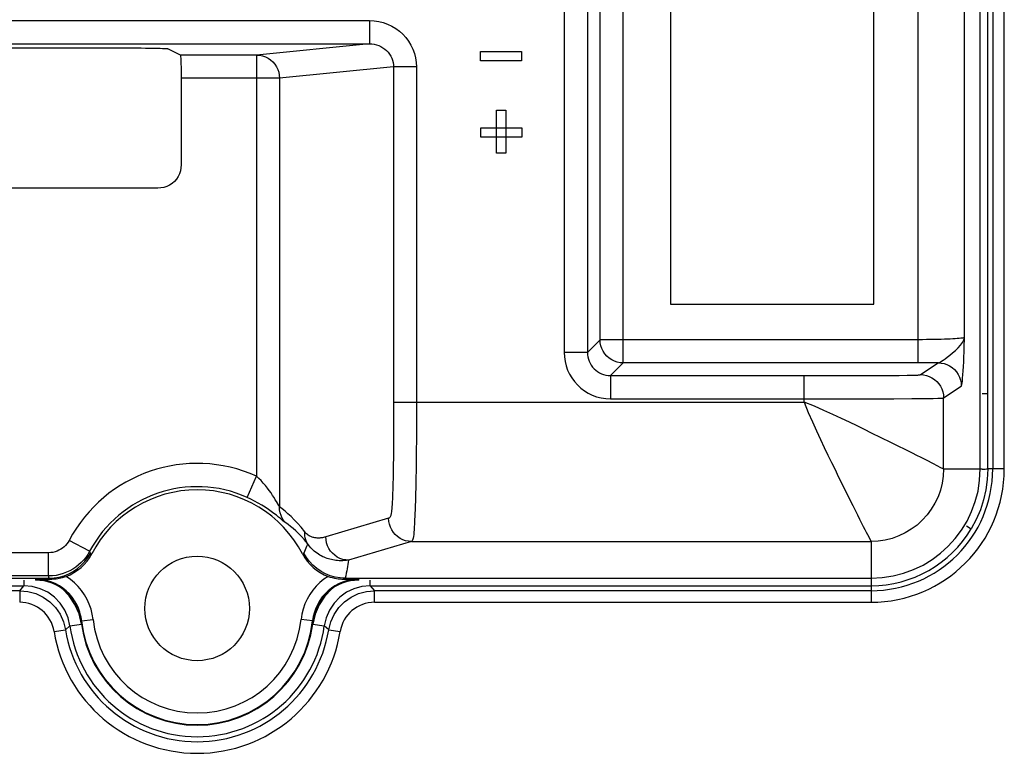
# Model space of a CAD drawing. Header units: millimetres. Extents: x 0 to 1682, y 0 to 1188.
# Tile 49 of 73: x 1283 to 1325, y 600 to 631. Entities that reach past the tile are written whole.
import ezdxf

# ---------------------------------------------------------------- set-up
doc = ezdxf.new("R2010")
doc.units = ezdxf.units.MM
doc.header["$LTSCALE"] = 92.51
doc.layers.add('PROCESSING_MODULE_COVER-SHAPE', color=7, linetype='CONTINUOUS')
doc.layers.add('REAR_CASE_15_RT1540__2024-SHAPE', color=7, linetype='CONTINUOUS')

msp = doc.modelspace()

# ---------------------------------------------------------------- linework, layer by layer
at = {"layer": 'PROCESSING_MODULE_COVER-SHAPE', "color": 7, "linetype": 'Continuous'}
for p, q in [((1324.098554, 611.777414), (1324.098554, 749.777414)), ((1308.739243, 616.343712), (1308.739243, 643.211116)), ((1321.430231, 616.343712), (1321.430231, 643.211116)), ((1306.19326, 642.758927), (1306.19326, 616.795901)), ((1307.192651, 642.758927), (1307.192651, 616.795901)), ((1307.739852, 617.343103), (1307.739852, 642.211725)), ((1323.42749, 617.442382), (1323.42749, 642.112446)), ((1310.773554, 640.677414), (1310.773554, 618.877414)), ((1319.523554, 618.877414), (1319.523554, 640.677414)), ((1138.234153, 631.075036), (1297.814601, 631.075036)), ((1297.814601, 631.075036), (1297.814601, 630.075188)), ((1138.234153, 630.075188), (1297.814601, 630.075188)), ((1297.814601, 630.075188), (1292.959455, 629.594564)), ((1187.663268, 629.900333), (1287.354086, 629.900118)), ((1289.676941, 629.594564), (1289.132622, 629.866641)), ((1302.599201, 629.750478), (1304.364125, 629.750478)), ((1302.599201, 629.350847), (1302.599201, 629.750478)), ((1304.364125, 629.750478), (1304.364125, 629.350847)), ((1292.959455, 629.594564), (1289.676941, 629.594564)), ((1292.959455, 629.594564), (1292.959455, 611.465587)), ((1304.364125, 629.350847), (1302.599201, 629.350847)), ((1298.854492, 629.080793), (1293.944262, 628.594717)), ((1298.854492, 629.080793), (1298.85437, 614.342187)), ((1299.8393, 629.080793), (1298.854492, 629.080793)), ((1299.8393, 629.080793), (1299.83886, 614.070122)), ((1289.710952, 628.724806), (1289.711252, 624.864107)), ((1293.944262, 628.594717), (1289.711252, 628.594717)), ((1293.944262, 628.594717), (1293.944262, 610.149064)), ((1303.288565, 627.216092), (1303.688541, 627.216092)), ((1303.288565, 625.372965), (1303.288565, 627.216092)), ((1303.688541, 627.216092), (1303.688541, 625.372965)), ((1302.604024, 626.457137), (1304.373427, 626.457137)), ((1302.604024, 626.057161), (1302.604024, 626.457137)), ((1304.373427, 626.457137), (1304.373427, 626.057161)), ((1304.373427, 626.057161), (1302.604024, 626.057161)), ((1303.688541, 625.372965), (1303.288565, 625.372965)), ((1288.711861, 623.864716), (1221.085247, 623.864716)), ((1310.773554, 618.877414), (1319.523554, 618.877414)), ((1307.192651, 616.795901), (1307.739852, 617.343103)), ((1321.430231, 617.343103), (1307.739852, 617.343103)), ((1307.192651, 616.795901), (1306.19326, 616.795901)), ((1308.192042, 615.79651), (1308.739243, 616.343712)), ((1321.651383, 616.344009), (1308.739243, 616.343712)), ((1321.521716, 615.839753), (1322.284545, 616.348049)), ((1308.192042, 615.79651), (1316.528568, 615.79651)), ((1308.192042, 615.79651), (1308.192042, 614.79712)), ((1316.528568, 615.79651), (1317.694795, 615.796913)), ((1316.528568, 614.6474), (1316.528568, 615.79651)), ((1317.694795, 615.796913), (1319.106236, 615.79908)), ((1319.106236, 615.79908), (1320.026446, 615.802498)), ((1320.026446, 615.802498), (1320.611317, 615.806487)), ((1320.611317, 615.806487), (1320.956284, 615.810265)), ((1320.956284, 615.810265), (1321.134623, 615.81309)), ((1321.134623, 615.81309), (1321.266283, 615.816001)), ((1322.520346, 614.840363), (1323.283177, 615.348659)), ((1321.154933, 614.809412), (1321.952433, 614.817486)), ((1322.520346, 611.777414), (1322.520346, 614.840363)), ((1298.854492, 614.6474), (1316.528568, 614.6474)), ((1308.192042, 614.79712), (1316.528568, 614.79712)), ((1316.528568, 614.79712), (1317.661455, 614.797483)), ((1317.661455, 614.797483), (1319.276407, 614.799933)), ((1319.276407, 614.799933), (1320.379711, 614.804131)), ((1320.379711, 614.804131), (1321.154933, 614.809412)), ((1298.85437, 614.342187), (1298.853387, 613.767932)), ((1299.83886, 614.070122), (1299.837534, 613.534398)), ((1298.853387, 613.767932), (1298.851411, 613.240419)), ((1298.851411, 613.240419), (1298.848418, 612.755939)), ((1299.837534, 613.534398), (1299.835311, 613.037455)), ((1320.25509, 612.918051), (1319.426958, 613.326641)), ((1298.848418, 612.755939), (1298.844367, 612.310717)), ((1299.835311, 613.037455), (1299.832165, 612.575459)), ((1298.844367, 612.310717), (1298.8392, 611.901943)), ((1299.832165, 612.575459), (1299.828055, 612.1449)), ((1299.828055, 612.1449), (1299.822929, 611.742904)), ((1322.427255, 611.815577), (1322.220979, 611.92773)), ((1292.549177, 610.554295), (1292.959455, 611.465587)), ((1299.822929, 611.742904), (1299.816726, 611.367041)), ((1322.520346, 611.777414), (1324.18583, 611.777414)), ((1299.816726, 611.367041), (1299.809369, 611.014833)), ((1318.610688, 610.208191), (1318.814415, 609.79875)), ((1299.767061, 609.797681), (1299.753611, 609.533163)), ((1299.779584, 610.076778), (1299.767061, 609.797681)), ((1298.636143, 609.654252), (1295.935394, 608.851537)), ((1299.753611, 609.533163), (1299.733208, 609.164201)), ((1285.7721, 608.234992), (1284.889504, 608.703828)), ((1299.620951, 608.655623), (1296.920201, 607.852908)), ((1299.620951, 608.655623), (1319.398554, 608.655623)), ((1319.398554, 608.655623), (1319.398554, 606.990139)), ((1284.007113, 608.17312), (1178.737654, 608.17312)), ((1284.007113, 607.174491), (1284.007113, 608.17312)), ((1285.803675, 608.157247), (1285.7721, 608.234992)), ((1285.864654, 608.123122), (1285.803675, 608.157247)), ((1294.993433, 608.157247), (1294.932454, 608.123122)), ((1162.767861, 607.077414), (1284.029247, 607.077414)), ((1284.007113, 607.174491), (1178.737654, 607.174491)), ((1283.438117, 607.033928), (1283.600663, 607.035339)), ((1283.438117, 607.033928), (1283.442932, 606.990139)), ((1283.600663, 607.035339), (1284.094007, 607.039236)), ((1284.029247, 607.077414), (1284.007113, 607.174491)), ((1284.094007, 607.039236), (1284.027765, 607.077414)), ((1296.769343, 607.077414), (1296.703101, 607.039236)), ((1296.703101, 607.039236), (1297.358991, 607.033928)), ((1296.767861, 607.077414), (1319.398554, 607.077414)), ((1297.354176, 606.990139), (1297.358991, 607.033928)), ((1285.430302, 605.214857), (1285.401767, 605.394159)), ((1285.426872, 605.246026), (1285.92404, 605.299165)), ((1295.370237, 605.246026), (1294.873069, 605.299165)), ((1295.395341, 605.394159), (1295.366806, 605.214857))]:
    msp.add_line(p, q, dxfattribs=at)
for points in [[(1297.814601, 631.075036), (1298.017122, 631.064869), (1298.21489, 631.03577), (1298.408694, 630.987413), (1298.596171, 630.920776), (1298.775759, 630.836362), (1298.945846, 630.735275), (1299.104784, 630.618246), (1299.251121, 630.486885), (1299.383113, 630.342531), (1299.499989, 630.186725), (1299.600485, 630.021355), (1299.684328, 629.846719), (1299.751213, 629.662799), (1299.799972, 629.472426), (1299.829175, 629.278777), (1299.8393, 629.080793)], [(1297.814601, 630.075188), (1297.918439, 630.07055), (1298.020719, 630.056148), (1298.120482, 630.032266), (1298.216937, 629.999201), (1298.309329, 629.957276), (1298.396767, 629.906945), (1298.47849, 629.848684), (1298.553635, 629.783169), (1298.621432, 629.711182), (1298.681372, 629.633416), (1298.732854, 629.550843), (1298.775813, 629.463638), (1298.810049, 629.37178), (1298.834819, 629.276608), (1298.849691, 629.179338), (1298.854492, 629.080793)], [(1287.354086, 629.900118), (1287.780173, 629.898457), (1287.983531, 629.897025), (1288.176587, 629.89521), (1288.357221, 629.89304), (1288.523018, 629.890534), (1288.672265, 629.88773), (1288.802852, 629.884654), (1288.913552, 629.88135), (1289.002661, 629.877852), (1289.0695, 629.874206), (1289.112664, 629.870476), (1289.132622, 629.866641)], [(1289.676941, 629.594564), (1289.681481, 629.583677), (1289.685862, 629.556751), (1289.690119, 629.513361), (1289.694147, 629.454786), (1289.697873, 629.381642), (1289.701243, 629.295498), (1289.704191, 629.197492), (1289.706678, 629.089536), (1289.70865, 628.97321), (1289.710089, 628.850639), (1289.710952, 628.724806)], [(1292.959455, 629.594564), (1293.087893, 629.585629), (1293.214136, 629.559768), (1293.336025, 629.517423), (1293.451481, 629.459318), (1293.558541, 629.38644), (1293.655358, 629.300045), (1293.740265, 629.201635), (1293.811838, 629.092877), (1293.868898, 628.975535), (1293.910372, 628.85185), (1293.935582, 628.724208), (1293.944262, 628.594717)], [(1289.711252, 624.864107), (1289.702442, 624.73248), (1289.677191, 624.605298), (1289.635073, 624.481537), (1289.577369, 624.364264), (1289.504683, 624.255668), (1289.418611, 624.157356), (1289.320299, 624.071285), (1289.211703, 623.998599), (1289.09443, 623.940894), (1288.97067, 623.898777), (1288.843488, 623.873526), (1288.711861, 623.864716)], [(1323.42749, 617.442382), (1323.410688, 617.433222), (1323.378809, 617.424262), (1323.332056, 617.415449), (1323.271316, 617.406941), (1323.197919, 617.398864), (1323.113098, 617.391256), (1323.018609, 617.384205), (1322.915199, 617.377689), (1322.803875, 617.371719), (1322.684842, 617.366279), (1322.55861, 617.36136), (1322.424122, 617.356955), (1322.279997, 617.353024), (1322.126315, 617.349653), (1321.961851, 617.34688), (1321.789479, 617.344807), (1321.612016, 617.343562), (1321.430231, 617.343103)], [(1322.284529, 616.348051), (1322.327209, 616.357846), (1322.379772, 616.379254), (1322.437991, 616.412571), (1322.506848, 616.458574), (1322.587226, 616.518415), (1322.681143, 616.592056), (1322.791047, 616.680319), (1322.908695, 616.779525), (1323.030126, 616.884486), (1323.146642, 616.993956), (1323.251708, 617.1053), (1323.337143, 617.217789), (1323.396546, 617.330675), (1323.427484, 617.442382)], [(1323.283177, 615.348659), (1323.294898, 615.367052), (1323.306702, 615.409153), (1323.318607, 615.474289), (1323.330562, 615.564479), (1323.342589, 615.681913), (1323.354479, 615.825405), (1323.366151, 615.997938), (1323.37724, 616.189206), (1323.387272, 616.390941), (1323.396497, 616.600014), (1323.404936, 616.810704), (1323.412804, 617.022525), (1323.42749, 617.442382)], [(1308.739243, 616.343712), (1308.608897, 616.352407), (1308.480777, 616.378028), (1308.357074, 616.420135), (1308.239899, 616.47801), (1308.131254, 616.550664), (1308.032997, 616.636857), (1307.946805, 616.735114), (1307.874151, 616.843758), (1307.816275, 616.960933), (1307.774168, 617.084637), (1307.748548, 617.212756), (1307.739852, 617.343103)], [(1306.19326, 616.795901), (1306.203169, 616.599219), (1306.231375, 616.40723), (1306.278111, 616.219373), (1306.342676, 616.037332), (1306.424794, 615.861954), (1306.52342, 615.695196), (1306.637901, 615.538829), (1306.766784, 615.394258), (1306.908618, 615.263303), (1307.062742, 615.146492), (1307.228106, 615.04464), (1307.404423, 614.958713), (1307.592319, 614.889366), (1307.788009, 614.83834), (1307.98747, 614.807836), (1308.192042, 614.79712)], [(1307.192651, 616.795901), (1307.197338, 616.697887), (1307.211495, 616.601352), (1307.23479, 616.507337), (1307.266988, 616.416246), (1307.307956, 616.328483), (1307.357262, 616.24508), (1307.414444, 616.166843), (1307.478909, 616.094576), (1307.549837, 616.029116), (1307.626917, 615.970722), (1307.709639, 615.919882), (1307.797851, 615.876926), (1307.891817, 615.842225), (1307.989805, 615.8169), (1308.090134, 615.801583), (1308.192042, 615.79651)], [(1322.284545, 616.348049), (1322.07854, 616.346178), (1321.867486, 616.344831), (1321.651383, 616.344009)], [(1322.284545, 616.348049), (1322.41474, 616.339282), (1322.542713, 616.313604), (1322.66628, 616.271455), (1322.783331, 616.213552), (1322.891867, 616.140886), (1322.990036, 616.054695), (1323.076163, 615.956452), (1323.148776, 615.847833), (1323.206636, 615.730693), (1323.248756, 615.60703), (1323.274415, 615.478957), (1323.283177, 615.348659)], [(1321.266283, 615.816001), (1321.314898, 615.817428), (1321.355002, 615.818919), (1321.389393, 615.820548), (1321.418579, 615.822352), (1321.444166, 615.824433), (1321.465653, 615.826679), (1321.482908, 615.829045), (1321.496429, 615.831436), (1321.506445, 615.833757), (1321.513625, 615.835958), (1321.518809, 615.837947), (1321.521716, 615.839753)], [(1321.521716, 615.839753), (1321.651913, 615.830985), (1321.779887, 615.805307), (1321.903454, 615.763156), (1322.020505, 615.705253), (1322.129041, 615.632585), (1322.22721, 615.546394), (1322.313335, 615.448151), (1322.385947, 615.339532), (1322.443807, 615.222392), (1322.485925, 615.098731), (1322.511584, 614.970659), (1322.520346, 614.840363)], [(1321.952433, 614.817486), (1322.070218, 614.818836), (1322.268822, 614.821927)], [(1322.268822, 614.821927), (1322.343057, 614.82376), (1322.397247, 614.825813), (1322.437045, 614.827995), (1322.465511, 614.830254), (1322.485712, 614.832516), (1322.499941, 614.834704), (1322.509679, 614.836776), (1322.51621, 614.838654), (1322.520346, 614.840362)], [(1319.426958, 613.326641), (1319.12436, 613.474927), (1318.807471, 613.629132), (1318.475603, 613.789163), (1318.127201, 613.955233), (1317.760603, 614.126562), (1317.373646, 614.30109), (1316.963298, 614.476204), (1316.528568, 614.6474)], [(1316.528568, 614.6474), (1316.699761, 614.212682), (1316.874875, 613.802339), (1317.049404, 613.415382), (1317.220735, 613.048781), (1317.386806, 612.700375), (1317.546837, 612.368503), (1317.701043, 612.051608), (1317.849331, 611.749002), (1317.991751, 611.459749), (1318.610688, 610.208191)], [(1322.220979, 611.92773), (1322.122834, 611.980233), (1322.008482, 612.040469), (1321.875804, 612.109222), (1321.725837, 612.185907), (1321.559236, 612.270211), (1321.377115, 612.361604), (1321.179626, 612.460084), (1320.25509, 612.918051)], [(1298.8392, 611.901943), (1298.832846, 611.527721), (1298.829197, 611.353132), (1298.825219, 611.186639), (1298.820897, 611.02823), (1298.816214, 610.877734), (1298.811166, 610.735422), (1298.805738, 610.601369), (1298.79994, 610.475997), (1298.793763, 610.359552), (1298.787251, 610.252642), (1298.78041, 610.15575), (1298.773348, 610.069501), (1298.766153, 609.994881), (1298.758887, 609.931282), (1298.751754, 609.879299), (1298.744412, 609.836318), (1298.736863, 609.800658), (1298.728281, 609.770116), (1298.717846, 609.74147), (1298.705538, 609.716095), (1298.690947, 609.694064), (1298.674415, 609.67606), (1298.656173, 609.662878), (1298.636143, 609.654252)], [(1293.811623, 610.375173), (1293.764327, 610.45442), (1293.709257, 610.54424), (1293.646896, 610.641777), (1293.578067, 610.744778), (1293.503112, 610.85128), (1293.422874, 610.958933), (1293.337493, 611.06664), (1293.246954, 611.173253), (1293.152845, 611.276574), (1293.056803, 611.373696), (1292.959455, 611.465587)], [(1322.520346, 611.777414), (1322.505047, 611.47194), (1322.459934, 611.16921), (1322.385355, 610.872071), (1322.282008, 610.583567), (1322.150936, 610.306644), (1321.993386, 610.043904), (1321.810879, 609.797878), (1321.605163, 609.570913), (1321.378203, 609.365181), (1321.132175, 609.182656), (1320.869429, 609.025088), (1320.592497, 608.893999), (1320.303992, 608.790642), (1320.006844, 608.716052), (1319.704081, 608.670926), (1319.398554, 608.655623)], [(1322.520346, 611.777414), (1322.502049, 611.779693), (1322.470564, 611.793225), (1322.427255, 611.815577)], [(1299.809369, 611.014833), (1299.800769, 610.683708), (1299.795975, 610.525395), (1299.790848, 610.37158), (1299.785378, 610.22215), (1299.779584, 610.076778)], [(1293.983979, 609.642442), (1293.904051, 609.708515), (1293.810834, 609.783445), (1293.705722, 609.864845), (1293.589606, 609.950904), (1293.463352, 610.039866), (1293.328243, 610.129891), (1293.184563, 610.219964), (1293.032294, 610.309318), (1292.874122, 610.395763), (1292.713426, 610.477277), (1292.549177, 610.554295)], [(1293.944262, 610.149064), (1293.930006, 610.171438), (1293.910164, 610.205162), (1293.811623, 610.375173)], [(1294.209897, 609.45511), (1294.129163, 609.55215), (1294.061763, 609.65914), (1294.00882, 609.774293), (1293.971215, 609.895693), (1293.949576, 610.021314), (1293.944262, 610.149064)], [(1295.027091, 609.074914), (1294.87241, 609.266867), (1294.723179, 609.439792), (1294.579362, 609.592465), (1294.441066, 609.728556), (1294.308379, 609.850943), (1294.181323, 609.960771), (1294.059958, 610.060408), (1293.944262, 610.149064)], [(1318.814415, 609.79875), (1318.905812, 609.616626), (1318.990119, 609.450023), (1319.066806, 609.300057), (1319.135557, 609.167386), (1319.195789, 609.053042), (1319.248285, 608.954908), (1319.360409, 608.748678)], [(1294.209897, 609.45511), (1294.185716, 609.473256), (1294.151437, 609.501229), (1294.107071, 609.53849), (1293.983979, 609.642442)], [(1295.15019, 608.568712), (1295.01592, 608.729129), (1294.885326, 608.872332), (1294.760142, 608.998672), (1294.640118, 609.111004), (1294.524959, 609.2116), (1294.414929, 609.301622), (1294.309665, 609.382721), (1294.209897, 609.45511)], [(1299.620951, 608.655623), (1299.493142, 608.665245), (1299.367494, 608.691595), (1299.246134, 608.734227), (1299.131112, 608.792419), (1299.024376, 608.865187), (1298.927729, 608.951301), (1298.842807, 609.049304), (1298.771046, 609.157539), (1298.713659, 609.274175), (1298.671618, 609.397238), (1298.645632, 609.524649), (1298.636143, 609.654252)], [(1295.935394, 608.851537), (1295.886219, 608.838156), (1295.839329, 608.827179), (1295.794825, 608.818738), (1295.752405, 608.812442), (1295.711899, 608.807984), (1295.673013, 608.805235), (1295.635482, 608.803972), (1295.599046, 608.804158), (1295.563437, 608.805666), (1295.528411, 608.808544), (1295.493659, 608.812762), (1295.45911, 608.818419), (1295.424576, 608.825568), (1295.39011, 608.834315), (1295.355704, 608.84473), (1295.321358, 608.85697), (1295.28714, 608.871085), (1295.252831, 608.88746), (1295.218442, 608.906128), (1295.183354, 608.928188), (1295.147086, 608.953975), (1295.109235, 608.98581), (1295.069166, 609.026427), (1295.027091, 609.074914)], [(1295.15019, 608.568712), (1295.110296, 608.64652), (1295.07786, 608.72787), (1295.053151, 608.812089), (1295.036371, 608.898482), (1295.027661, 608.986332), (1295.027091, 609.074914)], [(1299.733208, 609.164201), (1299.726248, 609.054113), (1299.718711, 608.954935), (1299.710041, 608.87071), (1299.699569, 608.803659), (1299.687373, 608.751607), (1299.673233, 608.713247), (1299.657375, 608.685666), (1299.639967, 608.666848), (1299.620953, 608.655623)], [(1284.889504, 608.703828), (1284.843084, 608.625663), (1284.791328, 608.553379), (1284.734189, 608.48704), (1284.671813, 608.426454), (1284.604345, 608.37132), (1284.531743, 608.322028), (1284.453766, 608.278599), (1284.371159, 608.24184), (1284.284254, 608.212398), (1284.194053, 608.190773), (1284.101812, 608.17777), (1284.007113, 608.17312)], [(1295.15019, 608.568712), (1295.127244, 608.5042), (1295.103162, 608.438134), (1295.077909, 608.370723), (1295.051312, 608.301582), (1295.023173, 608.230344), (1294.993433, 608.157247)], [(1296.920201, 607.852908), (1296.831477, 607.841282), (1296.7465, 607.833681), (1296.665574, 607.829661), (1296.588222, 607.828791), (1296.51417, 607.830729), (1296.442984, 607.835194), (1296.374267, 607.841983), (1296.307605, 607.850958), (1296.242604, 607.86204), (1296.178841, 607.875226), (1296.115877, 607.890574), (1296.053462, 607.908172), (1295.991248, 607.928175), (1295.929207, 607.950698), (1295.867222, 607.975907), (1295.805331, 608.003948), (1295.743619, 608.034954), (1295.68195, 608.069215), (1295.620499, 608.10687), (1295.558651, 608.148674), (1295.4965, 608.195008), (1295.432734, 608.247673), (1295.367187, 608.307863), (1295.298311, 608.379083), (1295.224847, 608.466047), (1295.15019, 608.568711)], [(1296.920201, 607.852908), (1296.792392, 607.862531), (1296.666745, 607.888881), (1296.545385, 607.931512), (1296.430363, 607.989704), (1296.323627, 608.062473), (1296.22698, 608.148587), (1296.142058, 608.24659), (1296.070297, 608.354824), (1296.01291, 608.47146), (1295.970869, 608.594524), (1295.944883, 608.721935), (1295.935394, 608.851537)], [(1319.360409, 608.748678), (1319.382752, 608.705385), (1319.396277, 608.673913), (1319.398554, 608.655623)], [(1285.7721, 608.234992), (1285.693811, 608.10072), (1285.606615, 607.974643), (1285.511712, 607.857548), (1285.409169, 607.748826), (1285.299091, 607.648315), (1285.181503, 607.556044), (1285.05611, 607.472045), (1284.923348, 607.397023), (1284.783291, 607.331505), (1284.636879, 607.276433), (1284.484891, 607.232548), (1284.328473, 607.200577), (1284.168922, 607.181097), (1284.007113, 607.174491)], [(1284.029247, 607.077414), (1284.246886, 607.089533), (1284.462053, 607.125286), (1284.672215, 607.184299), (1284.874757, 607.265872), (1285.067157, 607.368986), (1285.247188, 607.492433), (1285.412721, 607.634757), (1285.561795, 607.79428), (1285.69264, 607.969136), (1285.803675, 608.157247)], [(1284.757079, 607.157551), (1284.931823, 607.229031), (1285.097667, 607.315728), (1285.255288, 607.418131), (1285.402657, 607.534777), (1285.53829, 607.664763), (1285.661228, 607.806896), (1285.769834, 607.959495), (1285.864654, 608.123122)], [(1294.932454, 608.123122), (1295.027275, 607.959495), (1295.135881, 607.806895), (1295.258819, 607.664762), (1295.394452, 607.534777), (1295.541821, 607.418131), (1295.699442, 607.315728), (1295.865286, 607.22903), (1296.04003, 607.15755)], [(1296.769343, 607.077414), (1296.55099, 607.089448), (1296.335364, 607.125217), (1296.125068, 607.184239), (1295.922495, 607.265805), (1295.729951, 607.368986), (1295.549795, 607.49253), (1295.384187, 607.634948), (1295.235111, 607.794523), (1295.104349, 607.969319), (1294.993433, 608.157247)], [(1296.920201, 607.852908), (1296.905258, 607.762332), (1296.889387, 607.670846), (1296.872693, 607.578869), (1296.854865, 607.485141), (1296.835706, 607.388732), (1296.814973, 607.289078), (1296.79232, 607.185196), (1296.767861, 607.077414)], [(1284.944746, 606.349117), (1284.900075, 606.398603), (1284.768711, 606.526981), (1284.62604, 606.64283), (1284.473347, 606.74509), (1284.311815, 606.83295), (1284.143369, 606.905425), (1283.969928, 606.961907), (1283.793327, 607.002122), (1283.615618, 607.026033), (1283.438117, 607.033928)], [(1285.02481, 606.213849), (1284.906111, 606.353392), (1284.77498, 606.48194), (1284.632479, 606.597737), (1284.480452, 606.699942), (1284.320954, 606.787114), (1284.154401, 606.859295), (1283.981073, 606.916246), (1283.803438, 606.957374), (1283.624378, 606.981921), (1283.442932, 606.990139)], [(1284.094007, 607.039236), (1284.150272, 607.040418), (1284.208646, 607.043414), (1284.269625, 607.048355), (1284.333206, 607.055594), (1284.399742, 607.065359), (1284.468671, 607.077889), (1284.539563, 607.093379), (1284.611811, 607.111846), (1284.684259, 607.133376), (1284.757077, 607.157551)], [(1285.92404, 605.299165), (1285.888822, 605.526788), (1285.834089, 605.747443), (1285.759534, 605.961703), (1285.666077, 606.167846), (1285.554133, 606.364951), (1285.424908, 606.551191), (1285.279301, 606.724833), (1285.118644, 606.884667), (1284.944774, 607.028683), (1284.757079, 607.157551)], [(1296.04003, 607.15755), (1295.855814, 607.031367), (1295.684669, 606.890282), (1295.526196, 606.734115), (1295.381592, 606.563408), (1295.251261, 606.378003), (1295.137171, 606.179826), (1295.041002, 605.969556), (1294.964017, 605.750782), (1294.908267, 605.527796), (1294.873069, 605.299165)], [(1297.354176, 606.990139), (1297.17273, 606.981921), (1296.99367, 606.957374), (1296.816035, 606.916246), (1296.642707, 606.859295), (1296.476155, 606.787114), (1296.316657, 606.699942), (1296.164629, 606.597737), (1296.022128, 606.48194), (1295.890998, 606.353392), (1295.772298, 606.213849)], [(1297.358991, 607.033928), (1297.179109, 607.025819), (1297.000297, 607.00149), (1296.823925, 606.961006), (1296.651752, 606.904675), (1296.485452, 606.833027), (1296.326366, 606.746663), (1296.175898, 606.646386), (1296.035111, 606.532938), (1295.905351, 606.40746), (1295.852364, 606.349119)], [(1296.040032, 607.157551), (1296.127635, 607.128826), (1296.215352, 607.103817), (1296.303521, 607.083076), (1296.390034, 607.066576), (1296.47386, 607.054313), (1296.554317, 607.045962), (1296.630267, 607.04104), (1296.703101, 607.039236)], [(1285.426872, 605.246026), (1285.398571, 605.429646), (1285.353613, 605.609016), (1285.292698, 605.78245), (1285.216313, 605.949195), (1285.124823, 606.10849), (1285.019099, 606.258732), (1284.944746, 606.349117)], [(1295.852364, 606.349119), (1295.786828, 606.270031), (1295.679969, 606.120455), (1295.586475, 605.960146), (1295.50743, 605.789888), (1295.444514, 605.612395), (1295.398756, 605.430729), (1295.370237, 605.246026)], [(1285.401767, 605.394159), (1285.357187, 605.569431), (1285.296161, 605.741698), (1285.21989, 605.907888), (1285.129383, 606.065266), (1285.02481, 606.213849)], [(1295.772298, 606.213849), (1295.667725, 606.065266), (1295.577218, 605.907888), (1295.500947, 605.741698), (1295.439921, 605.569431), (1295.395341, 605.394159)]]:
    msp.add_lwpolyline(points, dxfattribs=at)
msp.add_circle((1290.398554, 605.777414), 2.25, dxfattribs=at)
for centre, radius, start, end in [((1290.398554, 605.777414), 6.238071, 65.7620164, 152.0227061), ((1319.398554, 611.777414), 4.7, 270, 0), ((1290.398554, 605.777414), 5.23868, 65.7620164, 152.0227061), ((1290.398554, 605.777414), 5.104762, 27.3557356, 152.6442644), ((1290.398554, 605.777414), 5, 186.1007723, 353.8992277), ((1290.398554, 605.777414), 4.5, 186.1007723, 353.8992277)]:
    msp.add_arc(centre, radius, start, end, dxfattribs=at)
at = {"layer": 'REAR_CASE_15_RT1540__2024-SHAPE', "color": 7, "linetype": 'Continuous'}
for p, q in [((1324.635761, 749.777414), (1324.635761, 611.777414)), ((1325.135075, 611.777414), (1325.135075, 749.777414)), ((1324.423387, 615.012178), (1324.423387, 746.542649)), ((1324.423387, 615.012178), (1324.18583, 615.012178)), ((1325.135075, 611.777414), (1324.420844, 611.777414)), ((1323.509738, 609.328766), (1323.715658, 609.206119)), ((1282.946227, 606.990139), (1282.946227, 606.752581)), ((1297.850882, 606.752581), (1297.850882, 606.990139)), ((1319.398554, 606.990139), (1319.398554, 606.040893)), ((1163.850619, 606.752581), (1282.94649, 606.752581)), ((1282.763238, 606.540207), (1164.03387, 606.540207)), ((1282.763238, 606.540207), (1282.94649, 606.752581)), ((1282.763238, 606.540207), (1282.763238, 606.040893)), ((1297.850619, 606.752581), (1319.398554, 606.752581)), ((1297.850619, 606.752581), (1298.03387, 606.540207)), ((1319.398554, 606.540207), (1298.03387, 606.540207)), ((1298.03387, 606.040893), (1298.03387, 606.540207)), ((1285.315491, 605.539284), (1285.141115, 605.945445)), ((1295.650521, 605.935301), (1295.478959, 605.532939)), ((1298.033975, 606.040893), (1319.398554, 606.040893)), ((1285.419632, 605.094551), (1285.315491, 605.539284)), ((1295.478959, 605.532939), (1295.377471, 605.094552)), ((1284.924962, 605.026707), (1285.419646, 605.094553)), ((1295.377463, 605.094553), (1295.872147, 605.026707)), ((1284.24198, 604.782029), (1284.734912, 604.861725)), ((1284.924987, 605.026524), (1284.734894, 604.861722)), ((1296.062214, 604.861722), (1295.872121, 605.026524)), ((1296.062197, 604.861725), (1296.555147, 604.782026))]:
    msp.add_line(p, q, dxfattribs=at)
for points in [[(1324.420255, 612.901859), (1324.422166, 613.980326), (1324.423387, 615.012178)], [(1324.420844, 611.777414), (1324.420237, 612.345384), (1324.420255, 612.901859)], [(1324.420844, 611.777414), (1324.401677, 611.328512), (1324.34232, 610.883537), (1324.243489, 610.4466), (1324.105742, 610.019683), (1323.929416, 609.604837), (1323.715658, 609.206119)], [(1324.420844, 611.777414), (1324.404961, 611.77214), (1324.3674, 611.766956), (1324.310567, 611.762278), (1324.23602, 611.758231), (1324.185003, 611.756401)], [(1282.763238, 606.540225), (1283.113154, 606.509195), (1283.452023, 606.417426), (1283.769308, 606.267925), (1284.05562, 606.06522), (1284.302314, 605.815333), (1284.501769, 605.525597), (1284.647652, 605.204424), (1284.734912, 604.861725)], [(1283.970974, 606.470663), (1283.649297, 606.625384), (1283.304105, 606.720521), (1282.946489, 606.752507)], [(1284.925198, 605.026553), (1284.84478, 605.376966), (1284.703411, 605.706278), (1284.506247, 606.003972), (1284.259569, 606.261356), (1283.970974, 606.470663)], [(1285.141115, 605.945445), (1284.891813, 606.318582), (1284.609031, 606.613501)], [(1296.183426, 606.610374), (1295.896375, 606.307445), (1295.650521, 605.935301)], [(1296.825861, 606.4705), (1296.537284, 606.261133), (1296.290663, 606.003724), (1296.093576, 605.706053), (1295.952282, 605.376824), (1295.871911, 605.026553)], [(1296.062197, 604.861725), (1296.148694, 605.202251), (1296.293398, 605.522156), (1296.491646, 605.811516), (1296.737463, 606.061793), (1297.023511, 606.265415), (1297.341342, 606.416045), (1297.68166, 606.508785), (1298.03387, 606.540225)], [(1297.850619, 606.752507), (1297.492858, 606.720494), (1297.147573, 606.625295), (1296.825861, 606.4705)]]:
    msp.add_lwpolyline(points, dxfattribs=at)
for centre, radius, start, end in [((1319.398554, 611.777414), 5.736521, 270, 0), ((1319.398554, 611.777414), 5.237206, 270, 0), ((1319.398554, 611.777414), 5.024832, 270, 329.2216947), ((1282.763716, 604.54351), 1.497383, 9.1657318, 90.0222864), ((1298.033392, 604.54351), 1.497382, 89.9777077, 170.8342737), ((1290.398554, 605.777414), 5.025518, 187.8094313, 352.1905679), ((1290.398554, 605.777414), 6.236521, 189.1840157, 350.8159843), ((1290.398554, 605.777414), 5.737206, 189.1840156, 350.8159844), ((1290.398554, 605.777414), 5.524832, 187.811352, 352.188648)]:
    msp.add_arc(centre, radius, start, end, dxfattribs=at)

doc.saveas('drawing.dxf')
